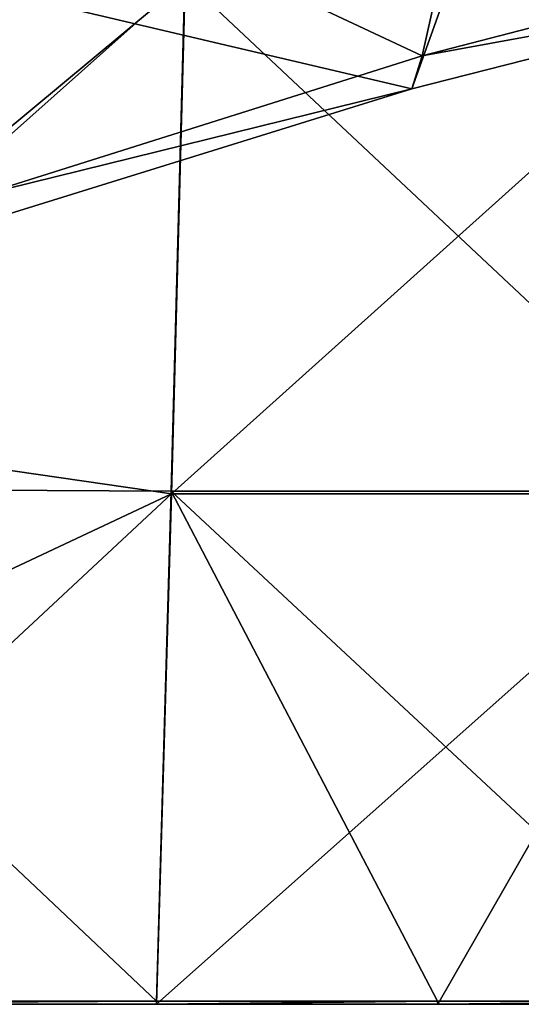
# Model space of a CAD drawing. Header units: millimetres. Extents: x -350 to 350, y 0 to 877.
# Tile 12 of 63: x -215 to -174, y 50 to 130. Entities that reach past the tile are written whole.
import ezdxf

# ---------------------------------------------------------------- set-up
doc = ezdxf.new("R2010")
doc.units = ezdxf.units.MM
doc.header["$LTSCALE"] = 41.718519
for name, color, linetype in [('11', 7, 'CONTINUOUS'), ('15', 7, 'CONTINUOUS'), ('26', 7, 'CONTINUOUS'), ('27', 7, 'CONTINUOUS'), ('29', 7, 'CONTINUOUS'), ('7', 7, 'CONTINUOUS')]:
    doc.layers.add(name, color=color, linetype=linetype)

msp = doc.modelspace()

# ---------------------------------------------------------------- linework, layer by layer
at = {"layer": '11', "linetype": 'Continuous'}
for points in [[(-247.863, 91.909, -497.186), (-246.493, 133.333, -487.732), (-201.679, 133.013, -489.342), (-247.863, 91.909, -497.186)], [(-202.776, 91.684, -498.087), (-247.863, 91.909, -497.186), (-201.679, 133.013, -489.342), (-202.776, 91.684, -498.087)], [(-202.776, 91.684, -498.087), (-201.679, 133.013, -489.342), (-157.617, 91.669, -498.754), (-202.776, 91.684, -498.087)], [(-157.617, 91.669, -498.754), (-201.679, 133.013, -489.342), (-156.779, 132.98, -490.566), (-157.617, 91.669, -498.754)], [(-226.671, 50.514, -508.517), (-247.863, 91.909, -497.186), (-203.971, 50.504, -508.52), (-226.671, 50.514, -508.517)], [(-203.971, 50.504, -508.52), (-247.863, 91.909, -497.186), (-202.776, 91.684, -498.087), (-203.971, 50.504, -508.52)], [(-203.971, 50.504, -508.52), (-202.776, 91.684, -498.087), (-181.25, 50.496, -508.522), (-203.971, 50.504, -508.52)], [(-181.25, 50.496, -508.522), (-202.776, 91.684, -498.087), (-158.528, 50.488, -508.524), (-181.25, 50.496, -508.522)], [(-158.528, 50.488, -508.524), (-202.776, 91.684, -498.087), (-157.617, 91.669, -498.754), (-158.528, 50.488, -508.524)]]:
    msp.add_3dface(points, dxfattribs=at)
at = {"layer": '15', "linetype": 'Continuous'}
for points in [[(-247.021, 50.24, -507.556), (-226.671, 50.514, -508.517), (-203.971, 50.504, -508.52), (-247.021, 50.24, -507.556)], [(-203.959, 50.24, -507.556), (-247.021, 50.24, -507.556), (-203.971, 50.504, -508.52), (-203.959, 50.24, -507.556)], [(-203.959, 50.24, -507.556), (-203.971, 50.504, -508.52), (-181.25, 50.496, -508.522), (-203.959, 50.24, -507.556)], [(-181.232, 50.24, -507.556), (-203.959, 50.24, -507.556), (-181.25, 50.496, -508.522), (-181.232, 50.24, -507.556)], [(-181.232, 50.24, -507.556), (-181.25, 50.496, -508.522), (-158.528, 50.488, -508.524), (-181.232, 50.24, -507.556)], [(-158.505, 50.24, -507.556), (-181.232, 50.24, -507.556), (-158.528, 50.488, -508.524), (-158.505, 50.24, -507.556)]]:
    msp.add_3dface(points, dxfattribs=at)
at = {"layer": '26', "linetype": 'Continuous'}
for points in [[(-176.568, 143.067, -26.52), (-215.789, 131.8, -14.466), (-183.332, 124.156, -26.571), (-176.568, 143.067, -26.52)], [(-148.289, 133.091, -36.401), (-176.568, 143.067, -26.52), (-183.332, 124.156, -26.571), (-148.289, 133.091, -36.401)], [(-183.332, 124.156, -26.571), (-215.789, 131.8, -14.466), (-219.366, 112.998, -14.297), (-183.332, 124.156, -26.571)]]:
    msp.add_3dface(points, dxfattribs=at)
at = {"layer": '27', "linetype": 'Continuous'}
for points in [[(-182.503, 126.816, -39.331), (-215.506, 142.296, -26.626), (-176.529, 153.53, -37.874), (-182.503, 126.816, -39.331)], [(-147.81, 135.816, -48.763), (-182.503, 126.816, -39.331), (-176.529, 153.53, -37.874), (-147.81, 135.816, -48.763)], [(-182.503, 126.816, -39.331), (-218.31, 115.549, -27.481), (-215.506, 142.296, -26.626), (-182.503, 126.816, -39.331)]]:
    msp.add_3dface(points, dxfattribs=at)
at = {"layer": '29', "linetype": 'Continuous'}
for points in [[(-147.81, 135.816, -48.763), (-148.289, 133.091, -36.401), (-182.503, 126.816, -39.331), (-147.81, 135.816, -48.763)], [(-148.289, 133.091, -36.401), (-183.332, 124.156, -26.571), (-182.503, 126.816, -39.331), (-148.289, 133.091, -36.401)], [(-182.503, 126.816, -39.331), (-183.332, 124.156, -26.571), (-218.31, 115.549, -27.481), (-182.503, 126.816, -39.331)], [(-183.332, 124.156, -26.571), (-219.366, 112.998, -14.297), (-218.31, 115.549, -27.481), (-183.332, 124.156, -26.571)]]:
    msp.add_3dface(points, dxfattribs=at)
at = {"layer": '7', "linetype": 'Continuous'}
for points in [[(-243.137, 131.341, -487.249), (-244.212, 97.473, -494.858), (-201.637, 132.825, -488.36), (-243.137, 131.341, -487.249)], [(-201.637, 132.825, -488.36), (-244.212, 97.473, -494.858), (-202.747, 91.457, -497.113), (-201.637, 132.825, -488.36)], [(-201.637, 132.825, -488.36), (-202.747, 91.457, -497.113), (-156.733, 132.803, -489.582), (-201.637, 132.825, -488.36)], [(-156.733, 132.803, -489.582), (-202.747, 91.457, -497.113), (-157.582, 91.456, -497.777), (-156.733, 132.803, -489.582)], [(-244.212, 97.473, -494.858), (-245.439, 71.397, -501.562), (-202.747, 91.457, -497.113), (-244.212, 97.473, -494.858)], [(-245.439, 71.397, -501.562), (-247.021, 50.24, -507.556), (-202.747, 91.457, -497.113), (-245.439, 71.397, -501.562)], [(-202.747, 91.457, -497.113), (-247.021, 50.24, -507.556), (-203.959, 50.24, -507.556), (-202.747, 91.457, -497.113)], [(-202.747, 91.457, -497.113), (-203.959, 50.24, -507.556), (-157.582, 91.456, -497.777), (-202.747, 91.457, -497.113)], [(-157.582, 91.456, -497.777), (-203.959, 50.24, -507.556), (-181.232, 50.24, -507.556), (-157.582, 91.456, -497.777)], [(-158.505, 50.24, -507.556), (-157.582, 91.456, -497.777), (-181.232, 50.24, -507.556), (-158.505, 50.24, -507.556)]]:
    msp.add_3dface(points, dxfattribs=at)

doc.saveas('drawing.dxf')
